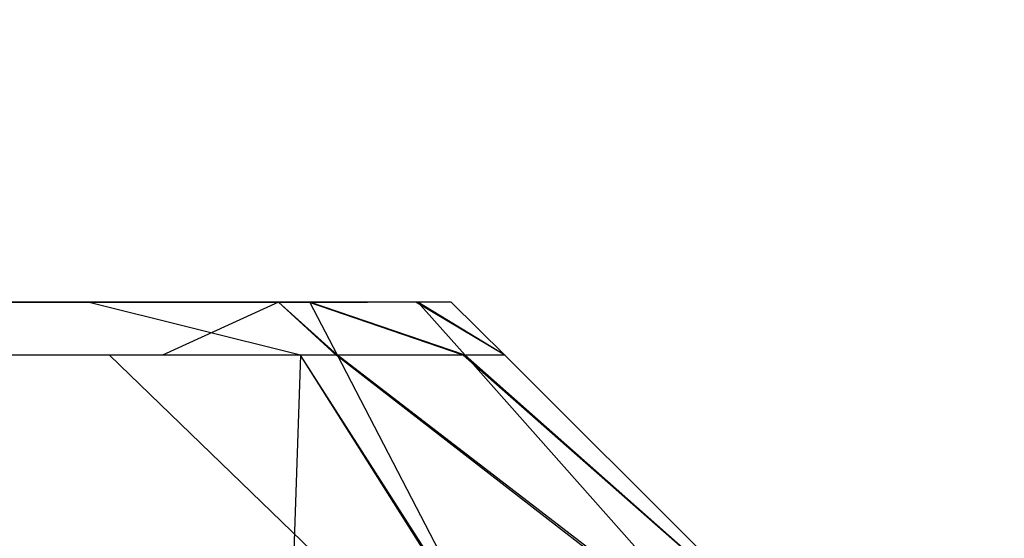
# Model space of a CAD drawing. Extents: x 0 to 0.8, y -0.501 to 0.
# Tile 80 of 109: x 0.78404 to 0.7864, y -0.4851 to -0.48386. Entities that reach past the tile are written whole.
import ezdxf

# ---------------------------------------------------------------- set-up
doc = ezdxf.new("R2010")
doc.units = 0
for name, color, linetype in [('L0_KORPUS1_0', 7, 'CONTINUOUS'), ('L11_ABDECKPL_0___REPLACEMTFOREM', 7, 'CONTINUOUS'), ('L26_FRONT_FINION_1', 7, 'CONTINUOUS'), ('L27_FRONT_FINION_2___REPLACEMTF', 7, 'CONTINUOUS'), ('L38_FRONT_FINION_1', 7, 'CONTINUOUS'), ('L39_FRONT_FINION_2___REPLACEMTF', 7, 'CONTINUOUS')]:
    doc.layers.add(name, color=color, linetype=linetype)

msp = doc.modelspace()

# ---------------------------------------------------------------- linework, layer by layer
at = {"layer": 'L0_KORPUS1_0', "color": 8}
for points, invisible_edges in [([(0.797088, -0.003856), (0.1, -0.500668), (0.1, -0.003856), (0.797088, -0.003856)], 13), ([(0.1, -0.500668), (0.797088, -0.003856), (0.797091, -0.500668), (0.1, -0.500668)], 10), ([(0.797091, -0.500666, 0.00769), (0.1, -0.003857, 0.00769), (0.1, -0.500666, 0.00769), (0.797091, -0.500666, 0.00769)], 13), ([(0.1, -0.003857, 0.00769), (0.797091, -0.500666, 0.00769), (0.797088, -0.003857, 0.00769), (0.1, -0.003857, 0.00769)], 10)]:
    msp.add_3dface(points, dxfattribs=dict(at, invisible_edges=invisible_edges))
at = {"layer": 'L11_ABDECKPL_0___REPLACEMTFOREM', "color": 39}
for points, invisible_edges in [([(0.728221, -0.499907, 0.603217), (0.798384, -0.001093, 0.603217), (0.724135, -0.001093, 0.603217), (0.728221, -0.499907, 0.603217)], 13), ([(0.798384, -0.00109, 0.591216), (0.728221, -0.49991, 0.591216), (0.728221, -0.00109, 0.591216), (0.798384, -0.00109, 0.591216)], 13), ([(0.728221, -0.49991, 0.591216), (0.798384, -0.00109, 0.591216), (0.798335, -0.49991, 0.591216), (0.728221, -0.49991, 0.591216)], 10), ([(0.798384, -0.001093, 0.603217), (0.728221, -0.499907, 0.603217), (0.798335, -0.499907, 0.603217), (0.798384, -0.001093, 0.603217)], 10)]:
    msp.add_3dface(points, dxfattribs=dict(at, invisible_edges=invisible_edges))
at = {"layer": 'L26_FRONT_FINION_1', "color": 8}
for points, invisible_edges in [([(0.4, -0.484664, 0.344278), (0.784328, -0.484537, 0.34415), (0.4, -0.484537, 0.34415), (0.4, -0.484664, 0.344278)], 13), ([(0.784328, -0.484537, 0.34415), (0.4, -0.484664, 0.344278), (0.784381, -0.484664, 0.344278), (0.784328, -0.484537, 0.34415)], 14), ([(0.4, -0.484537, 0.012121), (0.784254, -0.484664, 0.011994), (0.4, -0.484664, 0.011994), (0.4, -0.484537, 0.012121)], 13), ([(0.784254, -0.484664, 0.011994), (0.4, -0.484537, 0.012121), (0.784202, -0.484537, 0.012121), (0.784254, -0.484664, 0.011994)], 14), ([(0.784202, -0.484537, 0.012121), (0.784712, -0.484664, 0.011994), (0.784254, -0.484664, 0.011994), (0.784202, -0.484537, 0.012121)], 13), ([(0.784712, -0.484664, 0.011994), (0.784202, -0.484537, 0.012121), (0.784659, -0.484537, 0.012121), (0.784712, -0.484664, 0.011994)], 14), ([(0.784381, -0.484664, 0.344278), (0.784659, -0.484537, 0.34415), (0.784328, -0.484537, 0.34415), (0.784381, -0.484664, 0.344278)], 13), ([(0.784659, -0.484537, 0.34415), (0.784381, -0.484664, 0.344278), (0.784712, -0.484664, 0.344278), (0.784659, -0.484537, 0.34415)], 14), ([(0.784659, -0.484537, 0.34415), (0.7848, -0.484664, 0.34419), (0.784734, -0.484537, 0.344076), (0.784659, -0.484537, 0.34415)], 13), ([(0.7848, -0.484664, 0.34419), (0.784659, -0.484537, 0.34415), (0.784712, -0.484664, 0.344278), (0.7848, -0.484664, 0.34419)], 14), ([(0.784659, -0.484537, 0.012121), (0.784797, -0.484664, 0.012079), (0.784712, -0.484664, 0.011994), (0.784659, -0.484537, 0.012121)], 13), ([(0.784797, -0.484664, 0.012079), (0.784659, -0.484537, 0.012121), (0.784731, -0.484537, 0.012194), (0.784797, -0.484664, 0.012079)], 14), ([(0.784731, -0.484537, 0.012194), (0.785101, -0.484664, 0.012383), (0.784797, -0.484664, 0.012079), (0.784731, -0.484537, 0.012194)], 13), ([(0.785101, -0.484664, 0.012383), (0.784731, -0.484537, 0.012194), (0.784988, -0.484537, 0.012451), (0.785101, -0.484664, 0.012383)], 14), ([(0.784734, -0.484537, 0.344076), (0.785106, -0.484664, 0.343884), (0.784993, -0.484537, 0.343817), (0.784734, -0.484537, 0.344076)], 13), ([(0.785106, -0.484664, 0.343884), (0.784734, -0.484537, 0.344076), (0.7848, -0.484664, 0.34419), (0.785106, -0.484664, 0.343884)], 14), ([(0.784988, -0.484537, 0.012451), (0.785201, -0.484664, 0.012483), (0.785101, -0.484664, 0.012383), (0.784988, -0.484537, 0.012451)], 13), ([(0.785201, -0.484664, 0.012483), (0.784988, -0.484537, 0.012451), (0.785073, -0.484537, 0.012536), (0.785201, -0.484664, 0.012483)], 14), ([(0.784993, -0.484537, 0.343817), (0.785201, -0.484664, 0.343789), (0.785073, -0.484537, 0.343736), (0.784993, -0.484537, 0.343817)], 13), ([(0.785201, -0.484664, 0.343789), (0.784993, -0.484537, 0.343817), (0.785106, -0.484664, 0.343884), (0.785201, -0.484664, 0.343789)], 14), ([(0.785073, -0.484537, 0.013046), (0.785201, -0.484664, 0.343321), (0.785201, -0.484664, 0.012993), (0.785073, -0.484537, 0.013046)], 13), ([(0.785201, -0.484664, 0.343321), (0.785073, -0.484537, 0.013046), (0.785073, -0.484537, 0.343269), (0.785201, -0.484664, 0.343321)], 14), ([(0.785073, -0.484537, 0.012536), (0.785201, -0.484664, 0.012993), (0.785201, -0.484664, 0.012483), (0.785073, -0.484537, 0.012536)], 13), ([(0.785201, -0.484664, 0.012993), (0.785073, -0.484537, 0.012536), (0.785073, -0.484537, 0.013046), (0.785201, -0.484664, 0.012993)], 14), ([(0.785073, -0.484537, 0.343736), (0.785201, -0.484664, 0.343321), (0.785073, -0.484537, 0.343269), (0.785073, -0.484537, 0.343736)], 13), ([(0.785201, -0.484664, 0.343321), (0.785073, -0.484537, 0.343736), (0.785201, -0.484664, 0.343789), (0.785201, -0.484664, 0.343321)], 14), ([(0.4, -0.485403, 0.345017), (0.784381, -0.484664, 0.344278), (0.4, -0.484664, 0.344278), (0.4, -0.485403, 0.345017)], 13), ([(0.784381, -0.484664, 0.344278), (0.4, -0.485403, 0.345017), (0.784687, -0.485403, 0.345017), (0.784381, -0.484664, 0.344278)], 14), ([(0.4, -0.484664, 0.011994), (0.78456, -0.485403, 0.011254), (0.4, -0.485403, 0.011254), (0.4, -0.484664, 0.011994)], 13), ([(0.78456, -0.485403, 0.011254), (0.4, -0.484664, 0.011994), (0.784254, -0.484664, 0.011994), (0.78456, -0.485403, 0.011254)], 14), ([(0.784254, -0.484664, 0.011994), (0.785018, -0.485403, 0.011254), (0.78456, -0.485403, 0.011254), (0.784254, -0.484664, 0.011994)], 13), ([(0.785018, -0.485403, 0.011254), (0.784254, -0.484664, 0.011994), (0.784712, -0.484664, 0.011994), (0.785018, -0.485403, 0.011254)], 14), ([(0.784687, -0.485403, 0.345017), (0.784712, -0.484664, 0.344278), (0.784381, -0.484664, 0.344278), (0.784687, -0.485403, 0.345017)], 13), ([(0.784712, -0.484664, 0.344278), (0.784687, -0.485403, 0.345017), (0.785018, -0.485403, 0.345017), (0.784712, -0.484664, 0.344278)], 14), ([(0.784712, -0.484664, 0.344278), (0.785184, -0.485403, 0.344851), (0.7848, -0.484664, 0.34419), (0.784712, -0.484664, 0.344278)], 13), ([(0.785184, -0.485403, 0.344851), (0.784712, -0.484664, 0.344278), (0.785018, -0.485403, 0.345017), (0.785184, -0.485403, 0.344851)], 14), ([(0.784712, -0.484664, 0.011994), (0.785179, -0.485403, 0.011415), (0.785018, -0.485403, 0.011254), (0.784712, -0.484664, 0.011994)], 13), ([(0.785179, -0.485403, 0.011415), (0.784712, -0.484664, 0.011994), (0.784797, -0.484664, 0.012079), (0.785179, -0.485403, 0.011415)], 14), ([(0.784797, -0.484664, 0.012079), (0.785751, -0.485403, 0.011987), (0.785179, -0.485403, 0.011415), (0.784797, -0.484664, 0.012079)], 13), ([(0.785751, -0.485403, 0.011987), (0.784797, -0.484664, 0.012079), (0.785101, -0.484664, 0.012383), (0.785751, -0.485403, 0.011987)], 14), ([(0.7848, -0.484664, 0.34419), (0.785761, -0.485403, 0.344275), (0.785106, -0.484664, 0.343884), (0.7848, -0.484664, 0.34419)], 13), ([(0.785761, -0.485403, 0.344275), (0.7848, -0.484664, 0.34419), (0.785184, -0.485403, 0.344851), (0.785761, -0.485403, 0.344275)], 14), ([(0.785101, -0.484664, 0.012383), (0.785941, -0.485403, 0.012176), (0.785751, -0.485403, 0.011987), (0.785101, -0.484664, 0.012383)], 13), ([(0.785941, -0.485403, 0.012176), (0.785101, -0.484664, 0.012383), (0.785201, -0.484664, 0.012483), (0.785941, -0.485403, 0.012176)], 14), ([(0.785106, -0.484664, 0.343884), (0.785941, -0.485403, 0.344095), (0.785201, -0.484664, 0.343789), (0.785106, -0.484664, 0.343884)], 13), ([(0.785941, -0.485403, 0.344095), (0.785106, -0.484664, 0.343884), (0.785761, -0.485403, 0.344275), (0.785941, -0.485403, 0.344095)], 14), ([(0.785201, -0.484664, 0.012993), (0.785941, -0.485403, 0.343627), (0.785941, -0.485403, 0.012688), (0.785201, -0.484664, 0.012993)], 13), ([(0.785941, -0.485403, 0.343627), (0.785201, -0.484664, 0.012993), (0.785201, -0.484664, 0.343321), (0.785941, -0.485403, 0.343627)], 14), ([(0.785201, -0.484664, 0.012483), (0.785941, -0.485403, 0.012688), (0.785941, -0.485403, 0.012176), (0.785201, -0.484664, 0.012483)], 13), ([(0.785941, -0.485403, 0.012688), (0.785201, -0.484664, 0.012483), (0.785201, -0.484664, 0.012993), (0.785941, -0.485403, 0.012688)], 14), ([(0.785201, -0.484664, 0.343789), (0.785941, -0.485403, 0.343627), (0.785201, -0.484664, 0.343321), (0.785201, -0.484664, 0.343789)], 13), ([(0.785941, -0.485403, 0.343627), (0.785201, -0.484664, 0.343789), (0.785941, -0.485403, 0.344095), (0.785941, -0.485403, 0.343627)], 14)]:
    msp.add_3dface(points, dxfattribs=dict(at, invisible_edges=invisible_edges))
at = {"layer": 'L27_FRONT_FINION_2___REPLACEMTF', "color": 250}
for points, invisible_edges in [([(0.4, -0.484537, 0.343949), (0.784202, -0.484537, 0.012323), (0.4, -0.484537, 0.012323), (0.4, -0.484537, 0.343949)], 13), ([(0.784202, -0.484537, 0.012323), (0.4, -0.484537, 0.343949), (0.784576, -0.484537, 0.012323), (0.784202, -0.484537, 0.012323)], 10), ([(0.784576, -0.484537, 0.012323), (0.4, -0.484537, 0.343949), (0.784589, -0.484537, 0.012336), (0.784576, -0.484537, 0.012323)], 13), ([(0.784589, -0.484537, 0.012336), (0.4, -0.484537, 0.343949), (0.784846, -0.484537, 0.012593), (0.784589, -0.484537, 0.012336)], 10), ([(0.784846, -0.484537, 0.012593), (0.4, -0.484537, 0.343949), (0.784872, -0.484537, 0.012619), (0.784846, -0.484537, 0.012593)], 13), ([(0.784872, -0.484537, 0.012619), (0.4, -0.484537, 0.343949), (0.784872, -0.484537, 0.013046), (0.784872, -0.484537, 0.012619)], 10), ([(0.784872, -0.484537, 0.013046), (0.4, -0.484537, 0.343949), (0.784872, -0.484537, 0.343269), (0.784872, -0.484537, 0.013046)], 13), ([(0.784872, -0.484537, 0.343269), (0.4, -0.484537, 0.343949), (0.784872, -0.484537, 0.343537), (0.784872, -0.484537, 0.343269)], 10), ([(0.784872, -0.484537, 0.343537), (0.4, -0.484537, 0.343949), (0.78485, -0.484537, 0.343674), (0.784872, -0.484537, 0.343537)], 15), ([(0.78485, -0.484537, 0.343674), (0.4, -0.484537, 0.343949), (0.784591, -0.484537, 0.343933), (0.78485, -0.484537, 0.343674)], 15), ([(0.784591, -0.484537, 0.343933), (0.4, -0.484537, 0.343949), (0.784503, -0.484537, 0.343949), (0.784591, -0.484537, 0.343933)], 15), ([(0.784503, -0.484537, 0.343949), (0.4, -0.484537, 0.343949), (0.784328, -0.484537, 0.343949), (0.784503, -0.484537, 0.343949)], 15), ([(0.4, -0.484537, 0.34415), (0.784328, -0.484537, 0.343949), (0.4, -0.484537, 0.343949), (0.4, -0.484537, 0.34415)], 13), ([(0.784328, -0.484537, 0.343949), (0.4, -0.484537, 0.34415), (0.784328, -0.484537, 0.34415), (0.784328, -0.484537, 0.343949)], 14), ([(0.4, -0.484537, 0.012323), (0.784202, -0.484537, 0.012121), (0.4, -0.484537, 0.012121), (0.4, -0.484537, 0.012323)], 13), ([(0.784202, -0.484537, 0.012121), (0.4, -0.484537, 0.012323), (0.784202, -0.484537, 0.012323), (0.784202, -0.484537, 0.012121)], 14), ([(0.784202, -0.484537, 0.012323), (0.784659, -0.484537, 0.012121), (0.784202, -0.484537, 0.012121), (0.784202, -0.484537, 0.012323)], 13), ([(0.784659, -0.484537, 0.012121), (0.784202, -0.484537, 0.012323), (0.784576, -0.484537, 0.012323), (0.784659, -0.484537, 0.012121)], 14), ([(0.784328, -0.484537, 0.34415), (0.784503, -0.484537, 0.343949), (0.784328, -0.484537, 0.343949), (0.784328, -0.484537, 0.34415)], 13), ([(0.784503, -0.484537, 0.343949), (0.784328, -0.484537, 0.34415), (0.784659, -0.484537, 0.34415), (0.784503, -0.484537, 0.343949)], 14), ([(0.784503, -0.484537, 0.343949), (0.784734, -0.484537, 0.344076), (0.784591, -0.484537, 0.343933), (0.784503, -0.484537, 0.343949)], 13), ([(0.784734, -0.484537, 0.344076), (0.784503, -0.484537, 0.343949), (0.784659, -0.484537, 0.34415), (0.784734, -0.484537, 0.344076)], 14), ([(0.784576, -0.484537, 0.012323), (0.784731, -0.484537, 0.012194), (0.784659, -0.484537, 0.012121), (0.784576, -0.484537, 0.012323)], 13), ([(0.784731, -0.484537, 0.012194), (0.784576, -0.484537, 0.012323), (0.784589, -0.484537, 0.012336), (0.784731, -0.484537, 0.012194)], 14), ([(0.784589, -0.484537, 0.012336), (0.784988, -0.484537, 0.012451), (0.784731, -0.484537, 0.012194), (0.784589, -0.484537, 0.012336)], 13), ([(0.784988, -0.484537, 0.012451), (0.784589, -0.484537, 0.012336), (0.784846, -0.484537, 0.012593), (0.784988, -0.484537, 0.012451)], 14), ([(0.784591, -0.484537, 0.343933), (0.784993, -0.484537, 0.343817), (0.78485, -0.484537, 0.343674), (0.784591, -0.484537, 0.343933)], 13), ([(0.784993, -0.484537, 0.343817), (0.784591, -0.484537, 0.343933), (0.784734, -0.484537, 0.344076), (0.784993, -0.484537, 0.343817)], 14), ([(0.784846, -0.484537, 0.012593), (0.785073, -0.484537, 0.012536), (0.784988, -0.484537, 0.012451), (0.784846, -0.484537, 0.012593)], 13), ([(0.785073, -0.484537, 0.012536), (0.784846, -0.484537, 0.012593), (0.784872, -0.484537, 0.012619), (0.785073, -0.484537, 0.012536)], 14), ([(0.78485, -0.484537, 0.343674), (0.785073, -0.484537, 0.343736), (0.784872, -0.484537, 0.343537), (0.78485, -0.484537, 0.343674)], 13), ([(0.785073, -0.484537, 0.343736), (0.78485, -0.484537, 0.343674), (0.784993, -0.484537, 0.343817), (0.785073, -0.484537, 0.343736)], 14), ([(0.784872, -0.484537, 0.343537), (0.785073, -0.484537, 0.343269), (0.784872, -0.484537, 0.343269), (0.784872, -0.484537, 0.343537)], 13), ([(0.785073, -0.484537, 0.343269), (0.784872, -0.484537, 0.343537), (0.785073, -0.484537, 0.343736), (0.785073, -0.484537, 0.343269)], 14), ([(0.784872, -0.484537, 0.012619), (0.785073, -0.484537, 0.013046), (0.785073, -0.484537, 0.012536), (0.784872, -0.484537, 0.012619)], 13), ([(0.785073, -0.484537, 0.013046), (0.784872, -0.484537, 0.012619), (0.784872, -0.484537, 0.013046), (0.785073, -0.484537, 0.013046)], 14), ([(0.784872, -0.484537, 0.343269), (0.785073, -0.484537, 0.013046), (0.784872, -0.484537, 0.013046), (0.784872, -0.484537, 0.343269)], 13), ([(0.785073, -0.484537, 0.013046), (0.784872, -0.484537, 0.343269), (0.785073, -0.484537, 0.343269), (0.785073, -0.484537, 0.013046)], 14)]:
    msp.add_3dface(points, dxfattribs=dict(at, invisible_edges=invisible_edges))
at = {"layer": 'L38_FRONT_FINION_1', "color": 8}
for points, invisible_edges in [([(0.4, -0.484664, 0.587201), (0.784328, -0.484537, 0.587074), (0.4, -0.484537, 0.587074), (0.4, -0.484664, 0.587201)], 13), ([(0.784328, -0.484537, 0.587074), (0.4, -0.484664, 0.587201), (0.784381, -0.484664, 0.587201), (0.784328, -0.484537, 0.587074)], 14), ([(0.4, -0.484537, 0.349019), (0.784254, -0.484664, 0.348892), (0.4, -0.484664, 0.348892), (0.4, -0.484537, 0.349019)], 13), ([(0.784254, -0.484664, 0.348892), (0.4, -0.484537, 0.349019), (0.784202, -0.484537, 0.349019), (0.784254, -0.484664, 0.348892)], 14), ([(0.784202, -0.484537, 0.349019), (0.784712, -0.484664, 0.348892), (0.784254, -0.484664, 0.348892), (0.784202, -0.484537, 0.349019)], 13), ([(0.784712, -0.484664, 0.348892), (0.784202, -0.484537, 0.349019), (0.784659, -0.484537, 0.349019), (0.784712, -0.484664, 0.348892)], 14), ([(0.784381, -0.484664, 0.587201), (0.784659, -0.484537, 0.587074), (0.784328, -0.484537, 0.587074), (0.784381, -0.484664, 0.587201)], 13), ([(0.784659, -0.484537, 0.587074), (0.784381, -0.484664, 0.587201), (0.784712, -0.484664, 0.587201), (0.784659, -0.484537, 0.587074)], 14), ([(0.784659, -0.484537, 0.587074), (0.7848, -0.484664, 0.587113), (0.784734, -0.484537, 0.586999), (0.784659, -0.484537, 0.587074)], 13), ([(0.7848, -0.484664, 0.587113), (0.784659, -0.484537, 0.587074), (0.784712, -0.484664, 0.587201), (0.7848, -0.484664, 0.587113)], 14), ([(0.784659, -0.484537, 0.349019), (0.784797, -0.484664, 0.348977), (0.784712, -0.484664, 0.348892), (0.784659, -0.484537, 0.349019)], 13), ([(0.784797, -0.484664, 0.348977), (0.784659, -0.484537, 0.349019), (0.784731, -0.484537, 0.349091), (0.784797, -0.484664, 0.348977)], 14), ([(0.784731, -0.484537, 0.349091), (0.785101, -0.484664, 0.34928), (0.784797, -0.484664, 0.348977), (0.784731, -0.484537, 0.349091)], 13), ([(0.785101, -0.484664, 0.34928), (0.784731, -0.484537, 0.349091), (0.784988, -0.484537, 0.349348), (0.785101, -0.484664, 0.34928)], 14), ([(0.784734, -0.484537, 0.586999), (0.785106, -0.484664, 0.586808), (0.784993, -0.484537, 0.58674), (0.784734, -0.484537, 0.586999)], 13), ([(0.785106, -0.484664, 0.586808), (0.784734, -0.484537, 0.586999), (0.7848, -0.484664, 0.587113), (0.785106, -0.484664, 0.586808)], 14), ([(0.784988, -0.484537, 0.349348), (0.785201, -0.484664, 0.349381), (0.785101, -0.484664, 0.34928), (0.784988, -0.484537, 0.349348)], 13), ([(0.785201, -0.484664, 0.349381), (0.784988, -0.484537, 0.349348), (0.785073, -0.484537, 0.349433), (0.785201, -0.484664, 0.349381)], 14), ([(0.784993, -0.484537, 0.58674), (0.785201, -0.484664, 0.586713), (0.785073, -0.484537, 0.58666), (0.784993, -0.484537, 0.58674)], 13), ([(0.785201, -0.484664, 0.586713), (0.784993, -0.484537, 0.58674), (0.785106, -0.484664, 0.586808), (0.785201, -0.484664, 0.586713)], 14), ([(0.785073, -0.484537, 0.349944), (0.785201, -0.484664, 0.586245), (0.785201, -0.484664, 0.349891), (0.785073, -0.484537, 0.349944)], 13), ([(0.785201, -0.484664, 0.586245), (0.785073, -0.484537, 0.349944), (0.785073, -0.484537, 0.586192), (0.785201, -0.484664, 0.586245)], 14), ([(0.785073, -0.484537, 0.349433), (0.785201, -0.484664, 0.349891), (0.785201, -0.484664, 0.349381), (0.785073, -0.484537, 0.349433)], 13), ([(0.785201, -0.484664, 0.349891), (0.785073, -0.484537, 0.349433), (0.785073, -0.484537, 0.349944), (0.785201, -0.484664, 0.349891)], 14), ([(0.785073, -0.484537, 0.58666), (0.785201, -0.484664, 0.586245), (0.785073, -0.484537, 0.586192), (0.785073, -0.484537, 0.58666)], 13), ([(0.785201, -0.484664, 0.586245), (0.785073, -0.484537, 0.58666), (0.785201, -0.484664, 0.586713), (0.785201, -0.484664, 0.586245)], 14), ([(0.4, -0.485403, 0.587941), (0.784381, -0.484664, 0.587201), (0.4, -0.484664, 0.587201), (0.4, -0.485403, 0.587941)], 13), ([(0.784381, -0.484664, 0.587201), (0.4, -0.485403, 0.587941), (0.784687, -0.485403, 0.587941), (0.784381, -0.484664, 0.587201)], 14), ([(0.4, -0.484664, 0.348892), (0.78456, -0.485403, 0.348152), (0.4, -0.485403, 0.348152), (0.4, -0.484664, 0.348892)], 13), ([(0.78456, -0.485403, 0.348152), (0.4, -0.484664, 0.348892), (0.784254, -0.484664, 0.348892), (0.78456, -0.485403, 0.348152)], 14), ([(0.784254, -0.484664, 0.348892), (0.785018, -0.485403, 0.348152), (0.78456, -0.485403, 0.348152), (0.784254, -0.484664, 0.348892)], 13), ([(0.785018, -0.485403, 0.348152), (0.784254, -0.484664, 0.348892), (0.784712, -0.484664, 0.348892), (0.785018, -0.485403, 0.348152)], 14), ([(0.784687, -0.485403, 0.587941), (0.784712, -0.484664, 0.587201), (0.784381, -0.484664, 0.587201), (0.784687, -0.485403, 0.587941)], 13), ([(0.784712, -0.484664, 0.587201), (0.784687, -0.485403, 0.587941), (0.785018, -0.485403, 0.587941), (0.784712, -0.484664, 0.587201)], 14), ([(0.784712, -0.484664, 0.587201), (0.785184, -0.485403, 0.587775), (0.7848, -0.484664, 0.587113), (0.784712, -0.484664, 0.587201)], 13), ([(0.785184, -0.485403, 0.587775), (0.784712, -0.484664, 0.587201), (0.785018, -0.485403, 0.587941), (0.785184, -0.485403, 0.587775)], 14), ([(0.784712, -0.484664, 0.348892), (0.785179, -0.485403, 0.348313), (0.785018, -0.485403, 0.348152), (0.784712, -0.484664, 0.348892)], 13), ([(0.785179, -0.485403, 0.348313), (0.784712, -0.484664, 0.348892), (0.784797, -0.484664, 0.348977), (0.785179, -0.485403, 0.348313)], 14), ([(0.784797, -0.484664, 0.348977), (0.785751, -0.485403, 0.348885), (0.785179, -0.485403, 0.348313), (0.784797, -0.484664, 0.348977)], 13), ([(0.785751, -0.485403, 0.348885), (0.784797, -0.484664, 0.348977), (0.785101, -0.484664, 0.34928), (0.785751, -0.485403, 0.348885)], 14), ([(0.7848, -0.484664, 0.587113), (0.785761, -0.485403, 0.587198), (0.785106, -0.484664, 0.586808), (0.7848, -0.484664, 0.587113)], 13), ([(0.785761, -0.485403, 0.587198), (0.7848, -0.484664, 0.587113), (0.785184, -0.485403, 0.587775), (0.785761, -0.485403, 0.587198)], 14), ([(0.785101, -0.484664, 0.34928), (0.785941, -0.485403, 0.349074), (0.785751, -0.485403, 0.348885), (0.785101, -0.484664, 0.34928)], 13), ([(0.785941, -0.485403, 0.349074), (0.785101, -0.484664, 0.34928), (0.785201, -0.484664, 0.349381), (0.785941, -0.485403, 0.349074)], 14), ([(0.785106, -0.484664, 0.586808), (0.785941, -0.485403, 0.587019), (0.785201, -0.484664, 0.586713), (0.785106, -0.484664, 0.586808)], 13), ([(0.785941, -0.485403, 0.587019), (0.785106, -0.484664, 0.586808), (0.785761, -0.485403, 0.587198), (0.785941, -0.485403, 0.587019)], 14), ([(0.785201, -0.484664, 0.349891), (0.785941, -0.485403, 0.58655), (0.785941, -0.485403, 0.349586), (0.785201, -0.484664, 0.349891)], 13), ([(0.785941, -0.485403, 0.58655), (0.785201, -0.484664, 0.349891), (0.785201, -0.484664, 0.586245), (0.785941, -0.485403, 0.58655)], 14), ([(0.785201, -0.484664, 0.349381), (0.785941, -0.485403, 0.349586), (0.785941, -0.485403, 0.349074), (0.785201, -0.484664, 0.349381)], 13), ([(0.785941, -0.485403, 0.349586), (0.785201, -0.484664, 0.349381), (0.785201, -0.484664, 0.349891), (0.785941, -0.485403, 0.349586)], 14), ([(0.785201, -0.484664, 0.586713), (0.785941, -0.485403, 0.58655), (0.785201, -0.484664, 0.586245), (0.785201, -0.484664, 0.586713)], 13), ([(0.785941, -0.485403, 0.58655), (0.785201, -0.484664, 0.586713), (0.785941, -0.485403, 0.587019), (0.785941, -0.485403, 0.58655)], 14)]:
    msp.add_3dface(points, dxfattribs=dict(at, invisible_edges=invisible_edges))
at = {"layer": 'L39_FRONT_FINION_2___REPLACEMTF', "color": 250}
for points, invisible_edges in [([(0.4, -0.484537, 0.586872), (0.784202, -0.484537, 0.349221), (0.4, -0.484537, 0.349221), (0.4, -0.484537, 0.586872)], 13), ([(0.784202, -0.484537, 0.349221), (0.4, -0.484537, 0.586872), (0.784422, -0.484537, 0.349221), (0.784202, -0.484537, 0.349221)], 10), ([(0.784422, -0.484537, 0.349221), (0.4, -0.484537, 0.586872), (0.784589, -0.484537, 0.349234), (0.784422, -0.484537, 0.349221)], 13), ([(0.784589, -0.484537, 0.349234), (0.4, -0.484537, 0.586872), (0.784846, -0.484537, 0.349491), (0.784589, -0.484537, 0.349234)], 10), ([(0.784846, -0.484537, 0.349491), (0.4, -0.484537, 0.586872), (0.784872, -0.484537, 0.349648), (0.784846, -0.484537, 0.349491)], 13), ([(0.784872, -0.484537, 0.349648), (0.4, -0.484537, 0.586872), (0.784872, -0.484537, 0.349944), (0.784872, -0.484537, 0.349648)], 10), ([(0.784872, -0.484537, 0.349944), (0.4, -0.484537, 0.586872), (0.784872, -0.484537, 0.586192), (0.784872, -0.484537, 0.349944)], 13), ([(0.784872, -0.484537, 0.586192), (0.4, -0.484537, 0.586872), (0.784872, -0.484537, 0.586461), (0.784872, -0.484537, 0.586192)], 10), ([(0.784872, -0.484537, 0.586461), (0.4, -0.484537, 0.586872), (0.78485, -0.484537, 0.586598), (0.784872, -0.484537, 0.586461)], 15), ([(0.78485, -0.484537, 0.586598), (0.4, -0.484537, 0.586872), (0.784591, -0.484537, 0.586857), (0.78485, -0.484537, 0.586598)], 15), ([(0.784591, -0.484537, 0.586857), (0.4, -0.484537, 0.586872), (0.784503, -0.484537, 0.586872), (0.784591, -0.484537, 0.586857)], 15), ([(0.784503, -0.484537, 0.586872), (0.4, -0.484537, 0.586872), (0.784328, -0.484537, 0.586872), (0.784503, -0.484537, 0.586872)], 15), ([(0.4, -0.484537, 0.587074), (0.784328, -0.484537, 0.586872), (0.4, -0.484537, 0.586872), (0.4, -0.484537, 0.587074)], 13), ([(0.784328, -0.484537, 0.586872), (0.4, -0.484537, 0.587074), (0.784328, -0.484537, 0.587074), (0.784328, -0.484537, 0.586872)], 14), ([(0.4, -0.484537, 0.349221), (0.784202, -0.484537, 0.349019), (0.4, -0.484537, 0.349019), (0.4, -0.484537, 0.349221)], 13), ([(0.784202, -0.484537, 0.349019), (0.4, -0.484537, 0.349221), (0.784202, -0.484537, 0.349221), (0.784202, -0.484537, 0.349019)], 14), ([(0.784202, -0.484537, 0.349221), (0.784659, -0.484537, 0.349019), (0.784202, -0.484537, 0.349019), (0.784202, -0.484537, 0.349221)], 13), ([(0.784659, -0.484537, 0.349019), (0.784202, -0.484537, 0.349221), (0.784422, -0.484537, 0.349221), (0.784659, -0.484537, 0.349019)], 14), ([(0.784328, -0.484537, 0.587074), (0.784503, -0.484537, 0.586872), (0.784328, -0.484537, 0.586872), (0.784328, -0.484537, 0.587074)], 13), ([(0.784503, -0.484537, 0.586872), (0.784328, -0.484537, 0.587074), (0.784659, -0.484537, 0.587074), (0.784503, -0.484537, 0.586872)], 14), ([(0.784422, -0.484537, 0.349221), (0.784731, -0.484537, 0.349091), (0.784659, -0.484537, 0.349019), (0.784422, -0.484537, 0.349221)], 13), ([(0.784731, -0.484537, 0.349091), (0.784422, -0.484537, 0.349221), (0.784589, -0.484537, 0.349234), (0.784731, -0.484537, 0.349091)], 14), ([(0.784503, -0.484537, 0.586872), (0.784734, -0.484537, 0.587), (0.784591, -0.484537, 0.586857), (0.784503, -0.484537, 0.586872)], 13), ([(0.784734, -0.484537, 0.587), (0.784503, -0.484537, 0.586872), (0.784659, -0.484537, 0.587074), (0.784734, -0.484537, 0.587)], 14), ([(0.784589, -0.484537, 0.349234), (0.784988, -0.484537, 0.349348), (0.784731, -0.484537, 0.349091), (0.784589, -0.484537, 0.349234)], 13), ([(0.784988, -0.484537, 0.349348), (0.784589, -0.484537, 0.349234), (0.784846, -0.484537, 0.349491), (0.784988, -0.484537, 0.349348)], 14), ([(0.784591, -0.484537, 0.586857), (0.784993, -0.484537, 0.586741), (0.78485, -0.484537, 0.586598), (0.784591, -0.484537, 0.586857)], 13), ([(0.784993, -0.484537, 0.586741), (0.784591, -0.484537, 0.586857), (0.784734, -0.484537, 0.587), (0.784993, -0.484537, 0.586741)], 14), ([(0.784846, -0.484537, 0.349491), (0.785073, -0.484537, 0.349433), (0.784988, -0.484537, 0.349348), (0.784846, -0.484537, 0.349491)], 13), ([(0.785073, -0.484537, 0.349433), (0.784846, -0.484537, 0.349491), (0.784872, -0.484537, 0.349648), (0.785073, -0.484537, 0.349433)], 14), ([(0.78485, -0.484537, 0.586598), (0.785073, -0.484537, 0.58666), (0.784872, -0.484537, 0.586461), (0.78485, -0.484537, 0.586598)], 13), ([(0.785073, -0.484537, 0.58666), (0.78485, -0.484537, 0.586598), (0.784993, -0.484537, 0.586741), (0.785073, -0.484537, 0.58666)], 14), ([(0.784872, -0.484537, 0.586461), (0.785073, -0.484537, 0.586192), (0.784872, -0.484537, 0.586192), (0.784872, -0.484537, 0.586461)], 13), ([(0.785073, -0.484537, 0.586192), (0.784872, -0.484537, 0.586461), (0.785073, -0.484537, 0.58666), (0.785073, -0.484537, 0.586192)], 14), ([(0.784872, -0.484537, 0.349648), (0.785073, -0.484537, 0.349944), (0.785073, -0.484537, 0.349433), (0.784872, -0.484537, 0.349648)], 13), ([(0.785073, -0.484537, 0.349944), (0.784872, -0.484537, 0.349648), (0.784872, -0.484537, 0.349944), (0.785073, -0.484537, 0.349944)], 14), ([(0.784872, -0.484537, 0.586192), (0.785073, -0.484537, 0.349944), (0.784872, -0.484537, 0.349944), (0.784872, -0.484537, 0.586192)], 13), ([(0.785073, -0.484537, 0.349944), (0.784872, -0.484537, 0.586192), (0.785073, -0.484537, 0.586192), (0.785073, -0.484537, 0.349944)], 14)]:
    msp.add_3dface(points, dxfattribs=dict(at, invisible_edges=invisible_edges))

doc.saveas('drawing.dxf')
